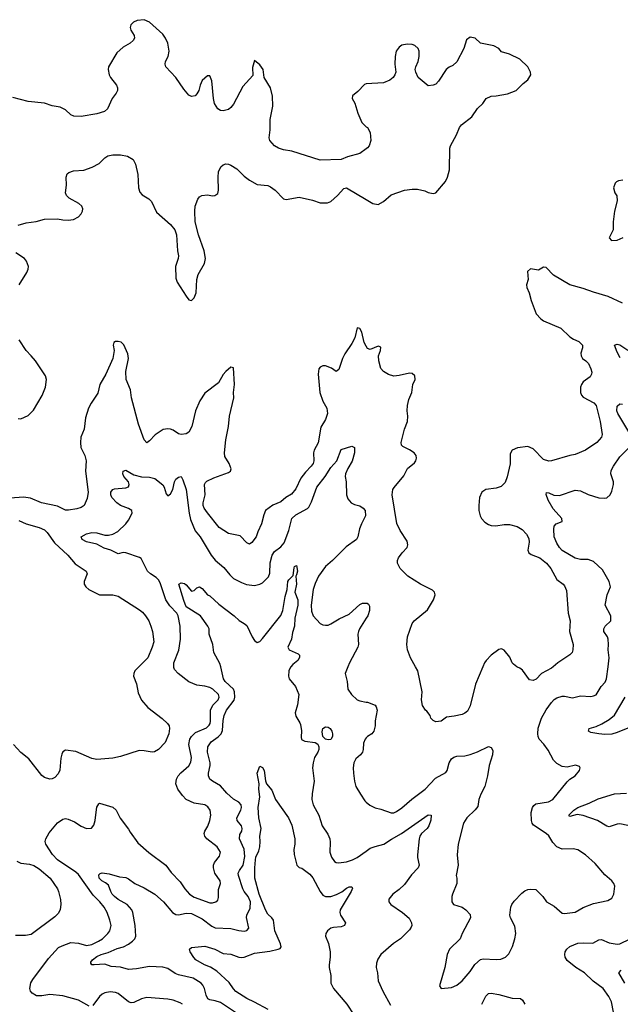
# Model space of a CAD drawing. Header units: inches. Extents: x 2134017 to 2292458, y 756222 to 916513.
# Tile 70 of 256: x 2137362 to 2141934, y 837430 to 844930. Entities that reach past the tile are written whole.
import ezdxf

# ---------------------------------------------------------------- set-up
doc = ezdxf.new("R2010")
doc.units = ezdxf.units.IN
doc.header["$MEASUREMENT"] = 0
for name, color, linetype in [('C1833', 7, 'Continuous'), ('C1834', 7, 'Continuous'), ('C1843', 7, 'Continuous'), ('C1844', 7, 'Continuous')]:
    doc.layers.add(name, color=color, linetype=linetype)

msp = doc.modelspace()

# ---------------------------------------------------------------- linework, layer by layer
at = {"layer": 'C1833', "color": 5}
for points, elevation in [([(2138268.8, 840000), (2138239.1, 839970), (2138229.7, 839950), (2138228.2, 839930), (2138249.8, 839870), (2138262.6, 839802.6), (2138290, 839746), (2138336, 839690), (2138447, 839607), (2138486.6, 839570), (2138498.4, 839550), (2138501.6, 839530), (2138496.9, 839490), (2138470, 839423), (2138418, 839370), (2138387.5, 839352.5), (2138369.5, 839350.5), (2138310, 839361.3), (2138270, 839362), (2138130, 839317.7), (2138070, 839305.8), (2137950, 839294.7), (2137910, 839302), (2137790, 839356), (2137710, 839366.4), (2137690, 839353.4), (2137683.6, 839336.4), (2137675.9, 839304.1), (2137666, 839214), (2137654.5, 839185.5), (2137630, 839157), (2137610, 839147.2), (2137590, 839146), (2137550, 839157.7), (2137530, 839173.1), (2137430, 839298.6), (2137370, 839349.2), (2137315.6, 839410)], 480), ([(2137890, 837414.7), (2137810, 837462.3), (2137690, 837494.2), (2137590, 837506), (2137530, 837495.1), (2137490, 837495.6), (2137455.6, 837515.6), (2137443.5, 837530), (2137437.6, 837550), (2137447.2, 837592.8), (2137460.8, 837619.2), (2137581.4, 837778.6), (2137658, 837862), (2137684, 837876), (2137750, 837899.8), (2137810, 837896.1), (2137870, 837878.4), (2137910, 837884.5), (2137962.6, 837910), (2137991.9, 837930), (2138033.5, 837970), (2138047.2, 837990), (2138053.7, 838010), (2138056.9, 838030), (2138048.5, 838070), (2138027.1, 838130), (2138004, 838170), (2137972.3, 838210), (2137921.1, 838261.1), (2137810, 838418), (2137790, 838436.8), (2137649.6, 838529.6), (2137612.5, 838570), (2137560.5, 838650), (2137556.6, 838670), (2137560.5, 838690), (2137585.1, 838734.9), (2137648.8, 838811.2), (2137690, 838841.5), (2137710, 838844.9), (2137730, 838840.9), (2137779.6, 838819.6), (2137830, 838787.2), (2137870, 838770.3), (2137907.9, 838772.1), (2137925.9, 838794.1), (2137937.3, 838830), (2137946.3, 838913.7), (2137950, 838931.3), (2137963.3, 838956.7), (2137970, 838962.8), (2138070, 838930.7), (2138095.5, 838910), (2138126.9, 838846.9), (2138190, 838764), (2138201.3, 838741.3), (2138259.7, 838659.7), (2138345.6, 838585.6), (2138474, 838490), (2138515.1, 838435.1), (2138583.5, 838363.5), (2138618.9, 838310), (2138653.7, 838270), (2138690, 838246.7), (2138810, 838203.6), (2138830, 838203.2), (2138854, 838210), (2138870, 838224.4), (2138875.4, 838244.6), (2138874.9, 838305.1), (2138891.1, 838350), (2138888.2, 838370), (2138847.4, 838430), (2138836.4, 838470), (2138838, 838490), (2138845.7, 838510), (2138882.4, 838557.6), (2138889.7, 838590), (2138865.1, 838630), (2138785.4, 838690), (2138769.8, 838710), (2138764.8, 838730), (2138771.3, 838750), (2138793.8, 838786.2), (2138808.7, 838830), (2138816.1, 838870), (2138810.9, 838910), (2138793.8, 838933.8), (2138770, 838948.3), (2138690, 838962), (2138630, 838989.8), (2138601, 839021), (2138565.7, 839070), (2138549.8, 839110), (2138556.3, 839143.7), (2138569.2, 839170.8), (2138587.3, 839192.7), (2138650, 839246.7), (2138665.3, 839274.7), (2138669.1, 839310), (2138649.3, 839410), (2138656.5, 839450), (2138670, 839471), (2138700.6, 839499.4), (2138783.1, 839536.9), (2138804.6, 839555.4), (2138811.8, 839570), (2138813.2, 839586.8), (2138813.1, 839670), (2138832.3, 839707.7), (2138871.6, 839750), (2138879.3, 839770), (2138873.8, 839790), (2138832.1, 839830), (2138810, 839842.8), (2138770, 839853.5), (2138710, 839859.8), (2138650, 839885.1), (2138567.3, 839950), (2138540.6, 839980.6), (2138535.2, 839995.2), (2138535.1, 840000)], 460), ([(2139018.4, 837358.4), (2138890, 837444.2), (2138850, 837457.8), (2138810, 837463.1), (2138792.7, 837472.7), (2138780.7, 837500.7), (2138769.1, 837550), (2138755.6, 837575.6), (2138742.3, 837590), (2138682, 837630), (2138570, 837654.1), (2138545.1, 837665.1), (2138490, 837701.8), (2138450, 837712.8), (2138350, 837718.9), (2138250, 837699.1), (2138190, 837696.2), (2138130, 837712.9), (2138058, 837718), (2138010, 837736.8), (2137929.7, 837729.7), (2137911.8, 837731.8), (2137903.5, 837743.5), (2137902.4, 837750), (2137915.4, 837770), (2137950, 837795.4), (2137981.3, 837810), (2138035.1, 837824.9), (2138104.8, 837855.2), (2138151.4, 837868.6), (2138190, 837887.8), (2138220.7, 837910), (2138238, 837930), (2138244.8, 837950), (2138241, 838030), (2138223.5, 838130), (2138216.2, 838150), (2138179.1, 838190), (2138110, 838229.5), (2138084.3, 838250), (2138065.5, 838270), (2138054.6, 838290), (2138037.3, 838337.3), (2138015.3, 838355.3), (2137985.8, 838370), (2137966.4, 838390), (2137963.8, 838416.2), (2137974.3, 838425.7), (2137989.7, 838430.3), (2138043.4, 838423.4), (2138122, 838402), (2138170, 838395.6), (2138190, 838386.7), (2138237.6, 838350), (2138310, 838318.2), (2138390.2, 838270), (2138456.5, 838210), (2138524.2, 838130), (2138550, 838113.5), (2138570, 838111.7), (2138630, 838124.4), (2138670, 838121.5), (2138750, 838081.9), (2138824.2, 838024.2), (2138850, 838013.5), (2138968.3, 838008.3), (2139030, 837991.8), (2139070, 837988), (2139090, 837992.9), (2139105.1, 838010), (2139087.9, 838092.1), (2139089.8, 838110.2), (2139116.8, 838163.2), (2139117.7, 838210), (2139102, 838250), (2139070, 838288.7), (2139059.2, 838310), (2139026.8, 838410), (2139025.3, 838430), (2139033.6, 838450), (2139062.4, 838490), (2139076.7, 838556.7), (2139070.5, 838610.5), (2139035.3, 838690), (2139037.1, 838722.9), (2139051.9, 838750), (2139056.1, 838770), (2139049.7, 838790), (2139016.8, 838830), (2139015.1, 838850), (2139045.3, 838910), (2139050.8, 838930), (2139048.5, 838948.5), (2139028.9, 838968.9), (2138990, 838993.1), (2138939.3, 839039.3), (2138890, 839095.1), (2138829, 839129), (2138810, 839144.7), (2138799.2, 839170), (2138799.3, 839190), (2138812.4, 839250), (2138811.5, 839270), (2138790.7, 839350), (2138794.8, 839390), (2138819.8, 839430), (2138873, 839467), (2138896.1, 839490), (2138905.2, 839514.8), (2138910, 839591), (2138917.8, 839630), (2138936.9, 839670), (2138993.9, 839746.1), (2138999.7, 839770), (2138997.5, 839810), (2138988.4, 839830), (2138925.8, 839890), (2138913.3, 839910), (2138891.7, 840000)], 440), ([(2139425.7, 840000), (2139423.1, 839996.9), (2139410.3, 839969.7), (2139406.7, 839930), (2139413, 839910), (2139461.6, 839850), (2139486.4, 839790), (2139476, 839710), (2139458.9, 839650), (2139463.7, 839623.7), (2139495.2, 839575.2), (2139500.3, 839560.3), (2139506.9, 839513.1), (2139504, 839464), (2139507.1, 839447.1), (2139533.4, 839433.4), (2139610, 839424.9), (2139630, 839410.8), (2139637.6, 839390), (2139637.6, 839370), (2139630.4, 839350), (2139604.9, 839310), (2139594.6, 839270), (2139591.7, 839230), (2139604.2, 839130), (2139587.8, 839032.2), (2139586.5, 838990), (2139595.2, 838950), (2139638, 838870), (2139664.2, 838790), (2139707.1, 838727.1), (2139722.6, 838690), (2139725.9, 838665.8), (2139723.6, 838590), (2139736.1, 838550), (2139759, 838519), (2139770, 838510.3), (2139787.7, 838507.7), (2139850, 838516.5), (2139894.5, 838530), (2139930, 838548), (2140000, 838597.4)], 440), ([(2139859.8, 840000), (2139840.4, 839950), (2139854.8, 839890), (2139860.5, 839830), (2139887.3, 839790), (2139930, 839748.2), (2139950, 839740.4), (2140000, 839732.1)], 460), ([(2140000, 839459.6), (2139990.4, 839450), (2139979.9, 839420.1), (2139977, 839370), (2139970.4, 839350), (2139954.9, 839330), (2139920.2, 839299.8), (2139906, 839270), (2139901.1, 839230), (2139903.1, 839190), (2139910.4, 839130), (2139921.6, 839090), (2139955.5, 839030), (2139990, 838980.7), (2140000, 838971)], 460), ([(2139252.2, 837390), (2139150, 837447), (2139090, 837474.6), (2139007.4, 837527.4), (2138988, 837548), (2138957.1, 837597.1), (2138861.9, 837681.9), (2138813.5, 837713.5), (2138767.6, 837730), (2138703.7, 837770), (2138686.7, 837786.7), (2138659.3, 837830), (2138654, 837850), (2138670, 837862.8), (2138770, 837873.4), (2138847.3, 837850), (2138910, 837817.4), (2138970, 837812.2), (2139029.5, 837789.5), (2139050, 837786), (2139071.3, 837788.7), (2139150, 837819.3), (2139265.4, 837834.6), (2139329.7, 837850.3), (2139344.2, 837855.8), (2139352.3, 837867.7), (2139347.2, 837890), (2139304.5, 837990), (2139293.7, 838070), (2139280.4, 838090), (2139250, 838117.7), (2139232.6, 838150), (2139184.2, 838270), (2139151.2, 838390), (2139150.5, 838470), (2139156.1, 838530), (2139158.7, 838550), (2139181.3, 838598.7), (2139189.4, 838630), (2139192.5, 838670), (2139189, 838710), (2139198.9, 838770), (2139180.9, 838850), (2139177.4, 838930), (2139189.8, 839010.2), (2139183.1, 839070), (2139184.2, 839110), (2139169.6, 839189.6), (2139190, 839242.8), (2139210, 839234.9), (2139221.5, 839210), (2139232.4, 839132.4), (2139240.3, 839110), (2139281.8, 839061.8), (2139309.3, 838989.3), (2139408.7, 838850), (2139434.4, 838794.4), (2139455.5, 838690), (2139454.9, 838650), (2139447.7, 838610), (2139450.7, 838570), (2139470.7, 838490.7), (2139490, 838471.3), (2139510, 838466), (2139570, 838420.5), (2139593.2, 838393.2), (2139648.1, 838288.1), (2139670, 838262.6), (2139690, 838251.3), (2139730, 838252), (2139774.5, 838265.5), (2139814.4, 838285.6), (2139850, 838314.9), (2139870, 838323.8), (2139890, 838324.7), (2139894.6, 838314.6), (2139884.4, 838290), (2139801.6, 838150), (2139798.9, 838130), (2139803.2, 838110), (2139841.1, 838050), (2139834.4, 838030), (2139810, 838020.9), (2139750, 838015.8), (2139730.2, 838009.8), (2139705.3, 837990), (2139692.2, 837970), (2139690.4, 837950), (2139713.1, 837893.1), (2139725.3, 837830), (2139725.8, 837790), (2139716.3, 837730), (2139717.2, 837710), (2139729.1, 837650), (2139730.2, 837590), (2139749.2, 837550), (2139850.8, 837430.8), (2139904.2, 837350)], 420), ([(2137340, 838520), (2137370, 838504), (2137437, 838497), (2137470, 838488.4), (2137510, 838463.1), (2137593.5, 838390), (2137649.7, 838310), (2137658, 838290), (2137672.3, 838227.7), (2137673.7, 838190), (2137668.5, 838151.5), (2137655.9, 838124.1), (2137630, 838095.3), (2137450, 837960.8), (2137406.7, 837953.3), (2137330, 837953.1)], 480), ([(2138600.7, 837430), (2138582.5, 837442.5), (2138530, 837462), (2138490, 837469.7), (2138330, 837481.1), (2138290, 837472.8), (2138230, 837443.5), (2138210, 837441.7), (2138190, 837448.2), (2138110, 837512.6), (2138090, 837520.5), (2138050, 837524.7), (2138010, 837518), (2137990, 837507.8), (2137970, 837489.6), (2137917.8, 837422.2)], 460)]:
    msp.add_lwpolyline(points, dxfattribs=dict(at, elevation=elevation))
at = {"layer": 'C1833', "color": 5, "elevation": 440}
msp.add_lwpolyline([(2139710, 839444.1), (2139689.8, 839449.8), (2139669.7, 839469.7), (2139664.4, 839504.4), (2139668.8, 839530), (2139690, 839543.9), (2139710, 839540.2), (2139726.3, 839530), (2139738, 839510), (2139743.5, 839490), (2139742.6, 839470), (2139730, 839448)], close=True, dxfattribs=at)
at = {"layer": 'C1834', "color": 5}
for points, elevation in [([(2140000, 843945.2), (2139950, 843909.7), (2139856.2, 843883.8), (2139810, 843864.2), (2139650, 843859.7), (2139432.4, 843927.6), (2139370, 843938.3), (2139331.9, 843951.9), (2139301.6, 843970), (2139266.9, 844010), (2139259.7, 844030), (2139267.7, 844090), (2139268.9, 844170), (2139289.8, 844270), (2139286.4, 844346.4), (2139271.1, 844410), (2139223.7, 844490), (2139215.6, 844550), (2139190, 844585.2), (2139150, 844618), (2139134, 844566), (2139136.4, 844503.6), (2139059.9, 844420.1), (2138990, 844285.1), (2138970, 844259.7), (2138950, 844245.1), (2138910, 844235.1), (2138890, 844238.7), (2138870, 844251.8), (2138844, 844290), (2138836.4, 844330), (2138824.2, 844464.2), (2138810, 844502), (2138790, 844502), (2138750, 844466), (2138734.9, 844430), (2138724.9, 844390), (2138710, 844363.7), (2138696.3, 844350), (2138670, 844344.2), (2138650, 844354.7), (2138610, 844399.7), (2138550, 844489.7), (2138473, 844570), (2138468.2, 844590), (2138472.4, 844610), (2138490.8, 844650), (2138499.8, 844690), (2138489.7, 844750), (2138472.4, 844790), (2138450, 844818.3), (2138350, 844911.6), (2138310, 844929.6), (2138256.7, 844923.3), (2138226.8, 844910), (2138207.3, 844890), (2138202, 844870), (2138208, 844850), (2138233, 844810), (2138235.5, 844790), (2138225.5, 844770), (2138202, 844750), (2138150, 844721.3), (2138101.6, 844678.4), (2138038.7, 844570), (2138034.9, 844550), (2138042.8, 844510), (2138051.7, 844490), (2138098, 844430), (2138105.7, 844410), (2138105.7, 844390), (2138097, 844370), (2138064.4, 844330), (2138030, 844251.6), (2138006, 844230), (2137950, 844212.8), (2137830, 844192.1), (2137774.1, 844194.1), (2137750, 844204.8), (2137710, 844242.6), (2137670, 844264.4), (2137610, 844272.8), (2137550, 844293.5), (2137426.9, 844306.9), (2137310, 844335.7)], 520), ([(2140000, 844441.6), (2139998.5, 844441.5), (2139985.2, 844434.8), (2139936.4, 844383.6), (2139894.9, 844350), (2139893.4, 844330), (2139913.4, 844293.4), (2139936.8, 844216.8), (2139967.3, 844147.3), (2139985.4, 844125.4), (2140000, 844114.7)], 520), ([(2137350, 843364.5), (2137410, 843383.2), (2137487.7, 843392.3), (2137550, 843410.4), (2137650, 843411.8), (2137690, 843404.4), (2137730, 843403.1), (2137770, 843408.5), (2137810, 843428.2), (2137829.6, 843450), (2137839.7, 843470), (2137841.3, 843490), (2137833.6, 843510), (2137810.7, 843530.7), (2137737, 843570), (2137718.7, 843590), (2137711.3, 843610), (2137719.1, 843670), (2137715.6, 843730), (2137724, 843756), (2137734.7, 843765.3), (2137770, 843779.5), (2137850, 843784.2), (2137912.5, 843807.5), (2137965.8, 843834.2), (2138010, 843877.1), (2138033.2, 843893.2), (2138070, 843900.5), (2138130, 843901.3), (2138181, 843890), (2138225.7, 843865.7), (2138243.7, 843830), (2138261.5, 843750), (2138264.9, 843650), (2138276.7, 843616.7), (2138295.1, 843595.1), (2138345.3, 843565.2), (2138365.7, 843545.7), (2138404.2, 843464.2), (2138510, 843370.5), (2138543.1, 843330), (2138555.3, 843290), (2138563.1, 843170), (2138570.4, 843130), (2138568.2, 843110), (2138548.4, 843050), (2138550, 842962), (2138561.6, 842930), (2138630, 842824), (2138650, 842796), (2138670, 842791), (2138690, 842811.3), (2138705.1, 842850), (2138709.5, 842949.5), (2138720.7, 842990), (2138768.2, 843071.8), (2138776.3, 843110), (2138766.3, 843170), (2138723.5, 843290), (2138696.9, 843390), (2138694.5, 843470), (2138698, 843510), (2138716.8, 843563.2), (2138730, 843579.3), (2138748.5, 843591.5), (2138790, 843596.4), (2138830, 843588.2), (2138846, 843590), (2138870, 843606.8), (2138876.2, 843630), (2138871.5, 843730), (2138876.2, 843770), (2138891.5, 843808.5), (2138910, 843824.9), (2138930, 843832.2), (2138950, 843830.3), (2138970, 843820.9), (2139013.4, 843793.4), (2139070, 843738.7), (2139110, 843708.5), (2139170, 843674.8), (2139250, 843667.3), (2139270, 843656.3), (2139306.8, 843630), (2139370, 843566), (2139390, 843558.8), (2139490, 843578), (2139590, 843554.9), (2139650, 843534.9), (2139704.8, 843535.2), (2139730, 843544.9), (2139782, 843590), (2139830, 843644.9), (2139850, 843647.7), (2140000, 843559.9)], 520), ([(2137357.6, 842910), (2137416.9, 843003.1), (2137427.3, 843030), (2137429.6, 843050), (2137414.5, 843090), (2137399.3, 843110), (2137333, 843153)], 520), ([(2140000, 842441.9), (2139982.8, 842470), (2139966.7, 842550), (2139950, 842578), (2139930, 842582.8), (2139913.6, 842506.4), (2139890, 842463.8), (2139835.5, 842384.5), (2139818.5, 842350), (2139790, 842264.7), (2139770, 842251), (2139734.2, 842274.2), (2139690, 842293), (2139670, 842292.7), (2139650, 842283.8), (2139638.7, 842270), (2139633.1, 842230), (2139646.5, 842090), (2139670, 842023.6), (2139699.8, 841970), (2139704.8, 841930), (2139690, 841883.7), (2139655.2, 841824.8), (2139634.5, 841705.5), (2139603.4, 841650), (2139598.8, 841630), (2139599.8, 841570), (2139594.8, 841550), (2139581.4, 841530), (2139536.1, 841483.9), (2139502.1, 841437.9), (2139463.6, 841356.4), (2139430, 841315.8), (2139387, 841290), (2139350, 841258.4), (2139288, 841232), (2139234, 841190), (2139220.7, 841159.3), (2139202.4, 841090), (2139173.6, 841030), (2139160.7, 840990), (2139130, 840946.8), (2139110, 840934.8), (2139090, 840944), (2139039.2, 840999.2), (2138950, 841017), (2138881.1, 841061.1), (2138790, 841172.9), (2138765.4, 841210), (2138759.3, 841230), (2138758.9, 841250), (2138773.7, 841310), (2138768.8, 841390), (2138776.4, 841403.6), (2138786.4, 841413.6), (2138838.7, 841441.3), (2138950, 841479.7), (2138965.5, 841490), (2138972, 841508), (2138957, 841550), (2138923.7, 841603.7), (2138920.3, 841630), (2138930.2, 841730), (2138951.9, 841830), (2138958, 841910), (2138992.4, 842050), (2138989.1, 842090), (2138997.7, 842150), (2138990, 842278), (2138970, 842284), (2138930, 842250.6), (2138910, 842226.8), (2138875.6, 842164.4), (2138770, 842086), (2138733.6, 842026.4), (2138699.8, 841950), (2138673.1, 841830), (2138650, 841788.7), (2138630, 841775.3), (2138590.4, 841770.4), (2138570, 841776.3), (2138530, 841804), (2138510.5, 841810.5), (2138490, 841813.4), (2138452.5, 841807.5), (2138392, 841768), (2138350, 841721), (2138330, 841707.3), (2138308.6, 841728.6), (2138266.7, 841850), (2138211.7, 842050), (2138204.6, 842110), (2138171.4, 842190), (2138169.2, 842250), (2138191, 842350), (2138185.4, 842385.4), (2138153.1, 842453.1), (2138133.3, 842473.3), (2138110, 842479.6), (2138090, 842477.3), (2138078.7, 842470), (2138072.8, 842450), (2138081.3, 842410), (2138069.6, 842350), (2138016.2, 842230), (2137971.9, 842150), (2137955.8, 842084.2), (2137904.8, 842010), (2137885.3, 841970), (2137863.2, 841896.8), (2137852.8, 841810), (2137827.5, 841750), (2137823.9, 841710), (2137828.2, 841670), (2137856.8, 841610), (2137866.4, 841570), (2137863.2, 841490), (2137881.7, 841330), (2137876.3, 841283.7), (2137852.8, 841230), (2137830, 841213.1), (2137797.1, 841202.9), (2137732.8, 841192.8), (2137710, 841194), (2137650, 841224.6), (2137528, 841250), (2137444.5, 841284.5), (2137390, 841291.6), (2137290, 841285.9)], 480), ([(2137350, 841890.8), (2137370, 841890.7), (2137425.8, 841914.2), (2137465.6, 841954.4), (2137532, 842068), (2137558, 842130), (2137566, 842190), (2137557.5, 842217.5), (2137481.6, 842330), (2137450, 842369.5), (2137410, 842409.3), (2137358.7, 842490)], 520), ([(2138535.1, 840000), (2138534.5, 840030), (2138572.3, 840127.7), (2138584.5, 840210), (2138582.2, 840310), (2138567.9, 840390), (2138558.2, 840410), (2138504.4, 840464.4), (2138473.4, 840510), (2138433.2, 840633.2), (2138419.8, 840659.8), (2138400.9, 840680.9), (2138356.3, 840710), (2138334.3, 840730), (2138285.1, 840825.1), (2138274.1, 840834.1), (2138170, 840869.2), (2138150, 840870.5), (2138110, 840861.6), (2138054.3, 840890), (2138003.8, 840903.8), (2137950, 840935.7), (2137870, 840952.6), (2137838, 840970), (2137829.2, 840990), (2137870, 841012.3), (2137910, 841022.9), (2137950, 841020.5), (2138010, 841003.5), (2138036.8, 841003.2), (2138069.8, 841010.2), (2138109.8, 841030.2), (2138170, 841090.3), (2138190, 841117), (2138217.2, 841170), (2138215.6, 841190), (2138190, 841206.3), (2138130, 841229.7), (2138101.6, 841250), (2138063.6, 841290), (2138054.5, 841310), (2138056, 841330), (2138061.2, 841338.8), (2138069.6, 841350.4), (2138082.7, 841357.3), (2138170, 841363), (2138190, 841371.3), (2138195.1, 841390), (2138190, 841408.7), (2138153.3, 841450), (2138146.6, 841470), (2138150, 841490.7), (2138170, 841498), (2138230, 841464), (2138290, 841447.3), (2138350, 841445.5), (2138390, 841435.5), (2138450, 841387.7), (2138461.3, 841370), (2138477.5, 841317.5), (2138490, 841302.8), (2138510, 841319.1), (2138527.8, 841350), (2138540.5, 841410), (2138549.6, 841430), (2138570, 841446), (2138590, 841450.7), (2138603.9, 841423.9), (2138628.3, 841350), (2138650.7, 841170.7), (2138661.7, 841121.7), (2138697.6, 841037.6), (2138736, 840990), (2138819.2, 840850), (2138850, 840812.6), (2138916.1, 840756.1), (2138961, 840701), (2138990, 840674.2), (2139050, 840642.8), (2139088.6, 840628.6), (2139150, 840620.7), (2139190, 840629.3), (2139210, 840641.2), (2139255.1, 840684.9), (2139266.4, 840713.6), (2139267.4, 840792.6), (2139282.9, 840850), (2139301.3, 840878.7), (2139350, 840915), (2139374.4, 840945.6), (2139410, 841038), (2139434.1, 841130), (2139462.5, 841157.5), (2139552.3, 841207.7), (2139562.1, 841217.9), (2139582.7, 841257.3), (2139624, 841370), (2139685.8, 841450), (2139730, 841518), (2139775.4, 841570), (2139810, 841654.8), (2139890, 841680.7), (2139910.4, 841670.4), (2139911.4, 841631.4), (2139893.1, 841566.9), (2139858.9, 841510), (2139840.9, 841470), (2139838.9, 841450), (2139845.7, 841410), (2139850.4, 841310.4), (2139860.4, 841280.4), (2139886, 841250), (2139910, 841238), (2139950, 841228), (2139977.3, 841210), (2139992.4, 841190), (2139994.9, 841150), (2139963.8, 841090), (2139948.7, 841051.3), (2139934.9, 840990), (2139924.4, 840970), (2139846.7, 840913.3), (2139744, 840810), (2139690, 840763.5), (2139636.5, 840690), (2139610, 840635.6), (2139595, 840590), (2139579.4, 840470), (2139583.5, 840423.5), (2139595.3, 840390), (2139650, 840330.4), (2139670, 840320.3), (2139690, 840317), (2139710, 840318), (2139730, 840327.4), (2139794.4, 840365.6), (2139870, 840402), (2139950, 840474.9), (2139970, 840484.9), (2140000, 840485.6)], 460), ([(2137354.1, 841114.1), (2137409.8, 841089.8), (2137510, 841061.6), (2137550, 841043), (2137570, 841024.4), (2137625.4, 840945.4), (2137727.6, 840850), (2137784.9, 840784.8), (2137867.8, 840730), (2137876.3, 840710), (2137852.8, 840650), (2137853.3, 840630), (2137865.1, 840610), (2137888.7, 840588.7), (2137970, 840548.6), (2138070, 840548.5), (2138110, 840538.9), (2138274.2, 840434.2), (2138296.5, 840416.5), (2138318.7, 840390), (2138344.2, 840350), (2138360.5, 840310), (2138371.3, 840270), (2138381.7, 840190), (2138371.1, 840150), (2138338.3, 840070), (2138268.8, 840000)], 480), ([(2138891.7, 840000), (2138885.6, 840025.6), (2138839.1, 840110), (2138832.8, 840170), (2138804, 840250), (2138803.5, 840290), (2138793.8, 840310), (2138738.3, 840390), (2138630, 840458.3), (2138610, 840506.3), (2138572.7, 840630), (2138590, 840640.4), (2138615.2, 840635.2), (2138630, 840625.5), (2138670, 840577.3), (2138690, 840581), (2138710, 840602.8), (2138729.5, 840610.5), (2138750, 840598), (2138791.3, 840550), (2138810, 840540.7), (2138878.7, 840478.7), (2138994.9, 840390), (2139032.2, 840352.2), (2139071.1, 840331.1), (2139090, 840314.4), (2139130.2, 840230), (2139150, 840200.3), (2139170, 840186.9), (2139190, 840194.4), (2139210, 840216.3), (2139350, 840390.5), (2139365.6, 840430), (2139382.8, 840537.2), (2139398.7, 840590), (2139403, 840650), (2139410, 840663.2), (2139443.5, 840696.5), (2139450, 840754), (2139454.6, 840765.4), (2139470, 840772), (2139476.2, 840730), (2139470, 840701.2), (2139463, 840690), (2139468.4, 840630), (2139456.5, 840570), (2139478.9, 840510), (2139478.4, 840470), (2139457.1, 840370), (2139453.6, 840310), (2139437.2, 840262.8), (2139431.2, 840210), (2139402, 840150), (2139412.7, 840130), (2139480.7, 840100.7), (2139490.6, 840090), (2139490.5, 840070.5), (2139478.4, 840050), (2139441.2, 840018.8), (2139425.7, 840000)], 440), ([(2140000, 840371.3), (2139949, 840290), (2139940.9, 840270), (2139936.5, 840250), (2139939.6, 840170), (2139936.5, 840150), (2139871.5, 840030), (2139859.8, 840000)], 460)]:
    msp.add_lwpolyline(points, dxfattribs=dict(at, elevation=elevation))
at = {"layer": 'C1843', "color": 5}
for points, elevation in [([(2140000, 838971), (2140025.9, 838945.8), (2140066.9, 838926.9), (2140110, 838917.1), (2140190, 838888.7), (2140210, 838888.7), (2140230, 838897.6), (2140270, 838927.2), (2140346.2, 838993.8), (2140447.6, 839070), (2140528.1, 839151.9), (2140605, 839195), (2140616.4, 839210), (2140630.9, 839270), (2140650, 839300.3), (2140667.1, 839312.9), (2140690, 839319.6), (2140750, 839323.2), (2140790, 839333.8), (2140846.2, 839353.8), (2140930, 839393), (2140950, 839386.8), (2140962.4, 839362.4), (2140959.6, 839330), (2140935.2, 839250), (2140923.2, 839170), (2140902.3, 839090), (2140871.7, 839030), (2140857, 838990), (2140850, 838937.2), (2140830, 838911.8), (2140766.4, 838850), (2140741.3, 838810), (2140699.5, 838650), (2140691.8, 838568.2), (2140698.9, 838490), (2140684, 838410), (2140688.9, 838390), (2140688.7, 838351.3), (2140655.5, 838270), (2140650.6, 838250), (2140651, 838210), (2140664.7, 838190), (2140728.9, 838168.9), (2140759.1, 838150), (2140790, 838114), (2140793.4, 838090), (2140730.6, 837970), (2140714.8, 837930), (2140634, 837850), (2140616.3, 837810), (2140598, 837710), (2140558, 837570), (2140571.3, 837551.3), (2140650, 837557.1), (2140690, 837574.9), (2140730, 837608.4), (2140790, 837679.5), (2140827.4, 837732.6), (2140869.8, 837770.2), (2140890, 837775.2), (2140990, 837771.8), (2141024.9, 837775.1), (2141059.3, 837790), (2141084.9, 837815.1), (2141112.8, 837870), (2141131.2, 837930), (2141137.4, 837970), (2141130, 838024), (2141097.4, 838090), (2141093, 838110), (2141100.5, 838170), (2141108.5, 838191.5), (2141124.9, 838215.1), (2141183.8, 838276.2), (2141206.5, 838293.5), (2141230, 838304.9), (2141250, 838308), (2141290, 838304), (2141344, 838250), (2141370.8, 838210), (2141430, 838177.3), (2141490, 838124.9), (2141510, 838123), (2141590, 838133), (2141650, 838167), (2141730, 838197.4), (2141839.7, 838220.3), (2141870, 838238.8), (2141885.1, 838270), (2141891.5, 838330), (2141884.5, 838350), (2141869.4, 838370), (2141815.4, 838415.4), (2141743.3, 838503.3), (2141668.3, 838568.3), (2141610, 838607.3), (2141574.7, 838614.7), (2141491.3, 838611.3), (2141450, 838629.4), (2141421.3, 838661.3), (2141390, 838713), (2141370, 838732.3), (2141273.9, 838793.9), (2141262.2, 838810), (2141257.5, 838830), (2141255.7, 838890), (2141265.8, 838930), (2141275.3, 838944.7), (2141290, 838957.4), (2141387.2, 838972.8), (2141420.9, 838990), (2141530, 839125.5), (2141550, 839144.9), (2141589, 839170), (2141624, 839210), (2141628.7, 839230), (2141622, 839242), (2141592.5, 839252.5), (2141530, 839236.2), (2141490, 839242), (2141450, 839264.8), (2141424.2, 839290), (2141384.7, 839364.7), (2141352.2, 839412.2), (2141317.2, 839450), (2141309.2, 839469.2), (2141305.6, 839490), (2141307.9, 839532.1), (2141333.8, 839610), (2141370, 839672.6), (2141410, 839727.9), (2141430, 839752.2), (2141450, 839763.8), (2141490, 839776.3), (2141510, 839776.3), (2141570, 839763.6), (2141630, 839779.6), (2141710, 839775.8), (2141730, 839778.4), (2141750, 839788), (2141788.2, 839850), (2141817.3, 839882.7), (2141829.7, 839910), (2141840.3, 840000)], 460), ([(2140888, 840000), (2140830.7, 839869.3), (2140790, 839702.8), (2140770, 839663.8), (2140750, 839646.7), (2140730, 839638.4), (2140670, 839623.8), (2140610, 839616.3), (2140570, 839587.3), (2140530, 839582), (2140510, 839592), (2140492, 839610), (2140486, 839630), (2140462, 839662), (2140450, 839671), (2140427.1, 839707.1), (2140421.6, 839750), (2140426, 839810), (2140392.2, 839970), (2140375.7, 840000)], 480), ([(2141421.6, 840000), (2141409.4, 839990), (2141335.1, 839950), (2141292.5, 839907.5), (2141270, 839895.5), (2141242.6, 839902.6), (2141190, 839974), (2141170, 839991.3), (2141150, 839998), (2141147.2, 840000)], 480), ([(2140000, 839732.1), (2140010, 839730.5), (2140068.5, 839708.5), (2140076.5, 839696.5), (2140081.7, 839670), (2140068.9, 839590), (2140067, 839550), (2140056.4, 839510), (2140042, 839490), (2140010, 839469.6), (2140000, 839459.6)], 460), ([(2141990, 839532.5), (2141910, 839499.3), (2141870, 839487.8), (2141815, 839485), (2141770.2, 839489.8), (2141710, 839501.1), (2141692.3, 839510), (2141696, 839530), (2141750, 839546), (2141793.7, 839566.3), (2141850, 839598.4), (2141890, 839633.2), (2141970.8, 839770)], 440), ([(2141990, 838792), (2141930, 838804.4), (2141910, 838801.6), (2141850, 838780.8), (2141830, 838786.8), (2141759.1, 838830), (2141650, 838869), (2141605.3, 838874.7), (2141550, 838860.7), (2141543, 838870), (2141580.9, 838910), (2141611.1, 838930), (2141697.2, 838962.8), (2141764.7, 838995.3), (2141890, 839034.3), (2141981.6, 839038.4)], 440), ([(2140000, 838597.4), (2140030, 838618.5), (2140066.8, 838633.2), (2140133, 838650), (2140191.2, 838688.8), (2140269, 838731), (2140470, 838872), (2140493, 838870), (2140492.4, 838832.4), (2140476.1, 838790), (2140462.3, 838770), (2140420.6, 838730), (2140407.2, 838710), (2140402.2, 838690), (2140388.7, 838568.7), (2140388.9, 838548.9), (2140402.4, 838490), (2140395.3, 838470), (2140343.8, 838416.2), (2140290, 838342.3), (2140250, 838304.4), (2140201.6, 838270), (2140170.5, 838230), (2140170.6, 838210), (2140187.3, 838190), (2140276.4, 838130), (2140325.9, 838085.9), (2140343.7, 838050), (2140346.4, 838030), (2140342.3, 838017.7), (2140330, 837998), (2140260.5, 837930), (2140207.5, 837892.5), (2140110.3, 837810), (2140086.9, 837773.1), (2140076.7, 837743.3), (2140075.6, 837710), (2140085.3, 837670), (2140091.6, 837610), (2140125.7, 837530), (2140184.8, 837424.8)], 440), ([(2141882, 837370), (2141867.1, 837450), (2141846, 837490), (2141803.9, 837550), (2141726.5, 837606.5), (2141660.4, 837670), (2141595.6, 837710), (2141530, 837762.7), (2141514, 837790), (2141510.9, 837810), (2141515.3, 837830), (2141526.2, 837850), (2141549.7, 837870), (2141610, 837896), (2141650, 837899), (2141724.9, 837895.1), (2141770, 837922), (2141790, 837924.2), (2141850, 837898.9), (2141910.7, 837889.3), (2141930, 837891.3), (2142010, 837927.6)], 440), ([(2141967.2, 837590), (2141923.6, 837670), (2141939.5, 837690)], 420), ([(2140879.1, 837430), (2140910, 837492.4), (2140930, 837511.7), (2140950, 837514.3), (2141010, 837504), (2141110, 837476.5), (2141173.7, 837473.7), (2141190, 837461), (2141207.7, 837430)], 440)]:
    msp.add_lwpolyline(points, dxfattribs=dict(at, elevation=elevation))
at = {"layer": 'C1844', "color": 5}
for points, elevation in [([(2140000, 843559.9), (2140050, 843530.6), (2140090, 843522.8), (2140130, 843544.9), (2140190, 843594.4), (2140290, 843630.4), (2140350, 843639.3), (2140390, 843639.3), (2140445.8, 843625.8), (2140470, 843614), (2140510, 843606.8), (2140529.1, 843610.9), (2140602, 843698), (2140617.2, 843730), (2140632.9, 843787.1), (2140637, 843950), (2140642, 843970), (2140687.1, 844052.9), (2140710.9, 844109.1), (2140726, 844130), (2140804.5, 844190), (2140846.5, 844253.5), (2140887, 844290), (2140912.7, 844330), (2140950, 844348.2), (2140990, 844348.4), (2141074.2, 844365.8), (2141142, 844390), (2141195.5, 844444.5), (2141230, 844470.8), (2141252, 844510), (2141249.5, 844530), (2141229.3, 844570), (2141167.7, 844627.7), (2141090, 844667), (2141030, 844684), (2141010, 844709), (2140971.7, 844731.7), (2140869.7, 844749.7), (2140829.5, 844789.5), (2140790, 844797.2), (2140764.1, 844775.9), (2140743, 844710), (2140690.3, 844609.8), (2140659, 844581), (2140630, 844567.3), (2140608.2, 844550), (2140550, 844462), (2140530, 844439.6), (2140510, 844429.7), (2140470, 844427), (2140396, 844490), (2140376, 844530), (2140372.7, 844550), (2140376, 844570), (2140394.5, 844610), (2140403.6, 844650), (2140402.9, 844690), (2140394.5, 844710), (2140370, 844732.3), (2140350, 844740.9), (2140310, 844743.7), (2140270, 844734.5), (2140250, 844721.2), (2140228, 844690), (2140220.5, 844650), (2140217.1, 844590), (2140223.8, 844530), (2140218, 844510), (2140204.9, 844490), (2140178.8, 844470), (2140130, 844449.6), (2140000, 844441.6)], 520), ([(2140000, 844114.7), (2140010, 844107.3), (2140030, 844071.3), (2140033.7, 844010), (2140021.3, 843970), (2140010, 843952.3), (2140000, 843945.2)], 520), ([(2141953.8, 843706.2), (2141918.9, 843701.1), (2141904.8, 843695.2), (2141895.1, 843684.9), (2141882.7, 843650), (2141891.9, 843611.9), (2141907.3, 843587.3), (2141909.6, 843550), (2141889.5, 843470), (2141879.3, 843390), (2141879, 843330), (2141850, 843268), (2141867.6, 843247.6), (2141910, 843249.6), (2141956, 843270)], 480), ([(2141950, 842770.4), (2141840.6, 842820.6), (2141730, 842853.4), (2141650, 842882.7), (2141550, 842910.3), (2141424.4, 842984.4), (2141370, 843041.6), (2141350, 843043.8), (2141310, 843022.4), (2141250, 843032.2), (2141228.5, 843011.5), (2141231.6, 842950), (2141219.7, 842910), (2141221.6, 842890), (2141239.5, 842850), (2141255.6, 842790), (2141292.3, 842690), (2141329.5, 842650), (2141350, 842636.9), (2141481, 842581), (2141550, 842514.2), (2141576.3, 842496.3), (2141617.4, 842477.4), (2141645.1, 842450), (2141646.4, 842430), (2141634.5, 842390), (2141635.4, 842370), (2141646, 842350), (2141672, 842332), (2141690.6, 842310.6), (2141709.8, 842270), (2141715.8, 842244.2), (2141715.1, 842230), (2141705.6, 842210), (2141651.8, 842170), (2141637.4, 842150), (2141631.1, 842130), (2141631.1, 842090), (2141638, 842070), (2141650, 842055.6), (2141731.5, 842011.5), (2141750.6, 841990.6), (2141779.3, 841870), (2141795.1, 841770), (2141789.5, 841750), (2141754.5, 841710), (2141670, 841652), (2141590, 841617.6), (2141549.7, 841610.3), (2141410, 841568.4), (2141390, 841566.4), (2141350, 841579.5), (2141270, 841660.2), (2141230, 841679.6), (2141150, 841669.1), (2141110, 841650.2), (2141096.4, 841623.6), (2141094.4, 841545.6), (2141073.4, 841446.6), (2141056.7, 841403.3), (2141026.5, 841373.5), (2140990, 841361.4), (2140910, 841352), (2140880.9, 841330), (2140862, 841290), (2140855.8, 841230), (2140858, 841190), (2140866.2, 841150), (2140876, 841130), (2140902.3, 841102.3), (2140930, 841084.1), (2140950, 841076.8), (2140985.9, 841074.1), (2141050, 841084.8), (2141090, 841085.3), (2141149.3, 841070), (2141186.7, 841046.7), (2141220.5, 841010), (2141237.6, 840977.6), (2141240.4, 840950), (2141231, 840890), (2141238, 840870), (2141255.8, 840855.8), (2141320.5, 840830), (2141371.8, 840790), (2141405.3, 840750), (2141450, 840666.6), (2141499.3, 840630), (2141510, 840617.2), (2141523, 840583), (2141538, 840410), (2141550.9, 840350), (2141546.2, 840270), (2141573.7, 840170), (2141573.3, 840130), (2141567, 840110), (2141548.3, 840091.7), (2141458, 840030), (2141421.6, 840000)], 480), ([(2140375.7, 840000), (2140337.1, 840070), (2140314.9, 840130), (2140308.4, 840170), (2140314.9, 840230), (2140348.2, 840330), (2140365.5, 840350), (2140465.9, 840434.1), (2140512.2, 840510), (2140524.9, 840550), (2140518.4, 840570), (2140504.6, 840584.6), (2140413.4, 840630), (2140316.3, 840690), (2140258.8, 840750), (2140246.8, 840770), (2140238.8, 840790), (2140238.8, 840810), (2140246, 840830), (2140273.4, 840870), (2140310.4, 840910), (2140317.1, 840930), (2140310, 840958.8), (2140259, 841039), (2140231.9, 841091.9), (2140195.8, 841310), (2140202.4, 841350), (2140212.8, 841367.2), (2140284.9, 841455.1), (2140313.7, 841510), (2140366.6, 841553.4), (2140378.4, 841570), (2140383.1, 841590), (2140379.5, 841610), (2140365.5, 841630), (2140330, 841654.4), (2140279.5, 841679.5), (2140268.2, 841690), (2140264.9, 841710), (2140291.3, 841810), (2140313.8, 841870), (2140316.9, 841910), (2140311.3, 841951.3), (2140313.7, 841990), (2140324.3, 842035.7), (2140346.3, 842090), (2140355.6, 842150), (2140372.8, 842190), (2140370, 842215.8), (2140350, 842234.7), (2140330, 842237.3), (2140250, 842218.3), (2140210, 842214.6), (2140170, 842226.3), (2140130, 842248.8), (2140110, 842273.4), (2140094.7, 842330), (2140092.9, 842370), (2140108.2, 842410), (2140110, 842436), (2140090, 842443), (2140030, 842418), (2140010, 842425.5), (2140000, 842441.9)], 480), ([(2141933.9, 842353.9), (2141910, 842396), (2141889.7, 842450.3), (2141910, 842457.1), (2141930, 842452.2), (2141991.7, 842411.7)], 460), ([(2141999.2, 841790), (2141914, 841930), (2141907.1, 841950), (2141910, 841984.7), (2141930, 842003), (2141950, 842001.6)], 460), ([(2141840.3, 840000), (2141848.5, 840070), (2141840.4, 840130), (2141845.1, 840170), (2141841.5, 840210), (2141836.4, 840230), (2141807.7, 840270), (2141807.8, 840290), (2141818, 840310), (2141860.7, 840350), (2141860.9, 840390), (2141819.5, 840470), (2141834.5, 840550), (2141858.7, 840610), (2141847.9, 840650), (2141798.5, 840738.5), (2141730, 840801.7), (2141690, 840818.3), (2141630, 840816.8), (2141590, 840828.5), (2141490, 840886.3), (2141470, 840909.4), (2141450, 840942.7), (2141429.7, 840990), (2141427.6, 841050), (2141430, 841071), (2141445.2, 841090), (2141491.8, 841108.2), (2141489.6, 841130), (2141423.2, 841203.2), (2141384.7, 841270), (2141370, 841314), (2141372.7, 841327.3), (2141390, 841326.3), (2141428.3, 841308.3), (2141470, 841306.6), (2141590, 841346.7), (2141630, 841340.9), (2141690, 841313.7), (2141770, 841288.5), (2141810, 841284.4), (2141830, 841288.2), (2141857, 841310), (2141870, 841338), (2141881.3, 841390), (2141881.1, 841410), (2141861.7, 841470), (2141864, 841496), (2141880.9, 841530), (2141930, 841600.2), (2142000.3, 841670)], 460), ([(2140000, 840485.6), (2140005.8, 840485.8), (2140017.3, 840477.3), (2140023.8, 840463.8), (2140024.9, 840430), (2140011.7, 840390), (2140000, 840371.3)], 460), ([(2141147.2, 840000), (2141119.9, 840019.9), (2141110, 840031.3), (2141093.5, 840073.5), (2141050, 840127.3), (2141030, 840137.3), (2141010, 840133.4), (2140950, 840090.4), (2140913, 840050), (2140901.1, 840030), (2140888, 840000)], 480)]:
    msp.add_lwpolyline(points, dxfattribs=dict(at, elevation=elevation))

doc.saveas('drawing.dxf')
